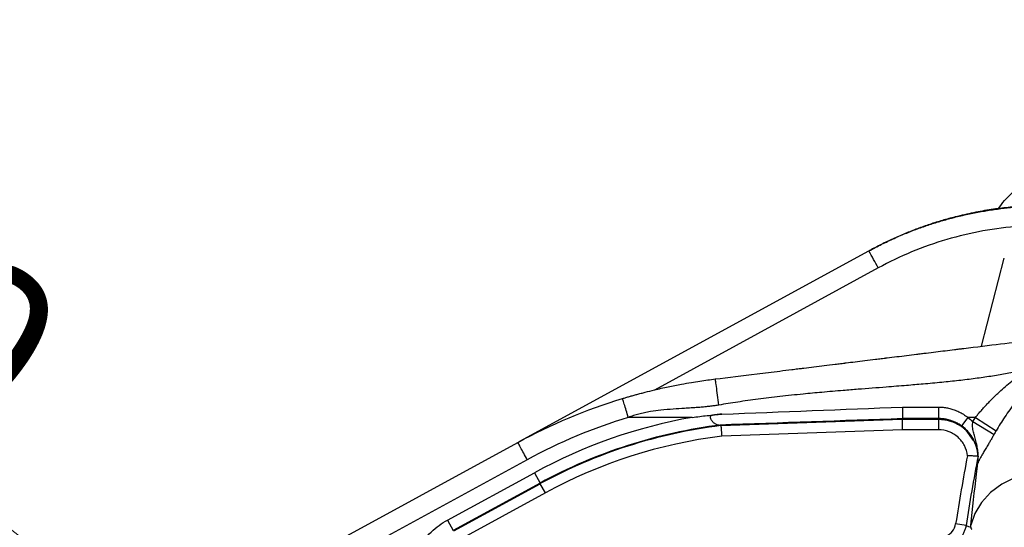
# Model space of a CAD drawing. Header units: millimetres. Extents: x 5 to 597, y 5 to 415.
# Tile 101 of 136: x 301.61 to 316.6, y 382.84 to 390.56. Entities that reach past the tile are written whole.
import ezdxf

# ---------------------------------------------------------------- set-up
doc = ezdxf.new("R2010")
doc.units = ezdxf.units.MM
doc.styles.add('SLDTEXTSTYLE0', font='ARIAL.TTF', dxfattribs={"width": 0.948})
doc.dimstyles.new('SLDDIMSTYLE3', dxfattribs={"dimtxt": 2.5, "dimasz": 2.5, "dimexe": 0, "dimexo": 0.0625, "dimtad": 1, "dimdec": 0, "dimlfac": 5, "dimrnd": 1e-09, "dimzin": 12, "dimdsep": 46, "dimtxsty": 'SLDTEXTSTYLE0', "dimsah": 1, "dimcen": 0, "dimadec": 0, "dimazin": 3, "dimtfac": 1, "dimtdec": 0, "dimtmove": 0, "dimatfit": 3, "dimfxl": 1, "dimfrac": 2, "dimtolj": 1, "dimtzin": 12, "dimarcsym": 0})

# ---------------------------------------------------------------- blocks, each defined once
blk = doc.blocks.new('_D_4')
at = {"color": 7, "linetype": 'Continuous', "lineweight": 0}
for p, q in [((306.581, 378.867), (294.707, 388.035)), ((306.581, 378.867), (308.18, 377.633)), ((308.18, 377.633), (312.138, 374.578))]:
    blk.add_line(p, q, dxfattribs=at)
at = {"color": 7, "linetype": 'Continuous', "lineweight": 18}
for points in [[(306.581, 378.867), (304.792, 380.641), (304.413, 380.15)], [(308.18, 377.633), (309.97, 375.86), (310.349, 376.351)]]:
    blk.add_solid(points, dxfattribs=at)
at = {"color": 7, "linetype": 'Continuous', "lineweight": 18, "char_height": 2.5, "attachment_point": 1, "rotation": 322.331, "style": 'SLDTEXTSTYLE0'}
for s, insert in [('%%c', (296.658, 390.562)), ('10', (299.547, 388.34))]:
    blk.add_mtext(s, dxfattribs=dict(at, insert=insert))

msp = doc.modelspace()

# ---------------------------------------------------------------- linework, layer by layer
at = {"color": 7, "linetype": 'Continuous', "lineweight": 25}
for p, q in [((309.2224, 384.1503), (314.5356, 387.0449)), ((314.5356, 387.0449), (314.5474, 387.0513)), ((315.0477, 384.6696), (315.598, 384.6703)), ((311.8457, 384.5133), (310.8733, 384.5133)), ((312.2832, 384.3875), (315.0406, 384.4837)), ((315.0406, 384.4837), (315.0506, 384.494)), ((315.0406, 384.4837), (315.5977, 384.4844)), ((315.5977, 384.4844), (315.5979, 384.3245)), ((316.041, 384.5133), (315.9481, 384.3833)), ((316.1583, 384.5133), (316.041, 384.5133)), ((316.1583, 384.5133), (316.4732, 384.3102)), ((316.1186, 384.4497), (316.4415, 384.2544)), ((315.0435, 384.3238), (312.2958, 384.2279)), ((315.5979, 384.3245), (315.0435, 384.3238)), ((316.0106, 384.3208), (316.125, 384.1625)), ((305.3238, 382.0263), (309.1917, 384.1335)), ((309.3352, 383.8701), (305.4673, 381.7628)), ((316.1961, 383.8161), (316.1937, 383.8161)), ((308.1222, 382.9517), (309.4434, 383.6715)), ((309.4434, 383.6715), (309.5295, 383.5135)), ((309.5295, 383.5135), (308.2083, 382.7937)), ((308.2178, 382.7881), (309.534, 383.5051)), ((309.534, 383.5051), (309.5295, 383.5135)), ((309.6105, 383.3647), (309.534, 383.5051)), ((309.6105, 383.3647), (308.2943, 382.6476)), ((308.1222, 382.9517), (308.2083, 382.7937)), ((316.0151, 382.8705), (315.8572, 382.8951))]:
    msp.add_line(p, q, dxfattribs=at)
at = {"color": 8, "linetype": 'Continuous', "lineweight": 25}
for p, q in [((316.2488, 385.5953), (316.5977, 386.9366)), ((314.6791, 386.7867), (311.2702, 384.9295))]:
    msp.add_line(p, q, dxfattribs=at)
at = {"color": 7, "linetype": 'Continuous', "lineweight": 25, "flags": 128}
for points in [[(315.598, 384.6703), (315.5981, 384.6377), (315.5981, 384.6058), (315.5981, 384.5759), (315.5982, 384.5493), (315.5982, 384.5271), (315.5982, 384.5102), (315.5982, 384.4992), (315.5982, 384.4947)], [(312.2832, 384.3875), (312.2828, 384.3928), (312.2824, 384.3969)], [(317.4703, 383.718), (317.2237, 383.7112), (316.9849, 383.6713), (316.7613, 383.5996), (316.5599, 383.4982), (316.3871, 383.3704), (316.2483, 383.2202), (316.1479, 383.0523), (316.089, 382.872)], [(316.0151, 382.8705), (316.0548, 382.8543), (316.086, 382.8415)]]:
    msp.add_lwpolyline(points, dxfattribs=at)
at = {"color": 7, "linetype": 'Continuous', "lineweight": 25}
for centre, radius, start, end in [((306.9175, 382.6414), 8.7991, 28.10581, 30.02949), ((313.2238, 376.7326), 7.9018, 100.04388, 118.58183), ((313.2238, 376.7326), 7.7219, 97.00196, 118.58183), ((313.2238, 376.7326), 7.7124, 97.00504, 118.58183), ((313.2238, 376.7326), 7.5525, 97.05778, 118.58183), ((345.681, 378.2503), 30.1833, 169.15378, 171.14774), ((345.681, 378.2503), 30.0235, 169.11214, 171.14774)]:
    msp.add_arc(centre, radius, start, end, dxfattribs=at)
for points, knots in [([(316.5065, 387.6846), (316.5372, 387.7278), (316.6799, 387.9285), (317.0503, 388.1832), (317.5829, 388.4244), (317.9708, 388.4534), (318.1647, 388.4679)], [0, 0, 0, 0, 0.0836131, 0.3890259, 0.6945844, 1, 1, 1, 1]), ([(314.5356, 387.0449), (314.5679, 387.0623), (314.6322, 387.0968), (314.7292, 387.1459), (314.8256, 387.1926), (314.9215, 387.2367), (315.0167, 387.2784), (315.1113, 387.3178), (315.2051, 387.3548), (315.298, 387.3897), (315.3901, 387.4223), (315.4813, 387.4529), (315.5714, 387.4815), (315.6606, 387.5081), (315.7486, 387.5328), (315.8748, 387.566), (316.0393, 387.6047), (316.2423, 387.6445), (316.4433, 387.6763), (316.6419, 387.7005), (316.8379, 387.7173), (317.0309, 387.7275), (317.1586, 387.7287), (317.2219, 387.7293)], [0, 0, 0, 0, 0.0393589, 0.0781582, 0.116398, 0.1540782, 0.1911988, 0.2277599, 0.2637615, 0.2992035, 0.3340859, 0.3684089, 0.4021723, 0.4353762, 0.4680206, 0.5001054, 0.5751552, 0.6489927, 0.7216181, 0.7930314, 0.8632327, 0.9322222, 1, 1, 1, 1]), ([(317.2353, 387.7367), (317.199, 387.7364), (317.1252, 387.736), (317.0126, 387.7325), (316.8964, 387.7267), (316.7767, 387.7182), (316.6535, 387.7067), (316.527, 387.6921), (316.3971, 387.674), (316.2641, 387.6523), (316.128, 387.6267), (315.989, 387.5969), (315.8308, 387.5587), (315.6551, 387.5106), (315.464, 387.4508), (315.2751, 387.3843), (315.0887, 387.3111), (314.9051, 387.2312), (314.7242, 387.1453), (314.6063, 387.0827), (314.5474, 387.0513)], [0, 0, 0, 0, 0.0388635, 0.0790447, 0.1205436, 0.1633602, 0.2074945, 0.2529465, 0.2997163, 0.3478038, 0.397209, 0.4479319, 0.4999725, 0.5714034, 0.6428348, 0.7142668, 0.7856993, 0.8571323, 0.9285659, 1, 1, 1, 1]), ([(316.8311, 387.4203), (316.4584, 387.3928), (316.0842, 387.3251), (315.3587, 387.1115), (315.0075, 386.9656), (314.6791, 386.7867)], [0, 0, 0, 0, 0.5, 0.5, 1, 1, 1, 1]), ([(312.1966, 385.0978), (312.3971, 385.1224), (312.7162, 385.1616), (313.1209, 385.2112), (313.3313, 385.2371), (313.4385, 385.2502), (313.4926, 385.2569), (313.5198, 385.2602), (313.5334, 385.2619), (313.5393, 385.2626), (313.5431, 385.2631), (313.5455, 385.2634), (313.6465, 385.2758), (313.8017, 385.2948), (313.9931, 385.3183), (314.0914, 385.3304), (314.1412, 385.3365), (314.1663, 385.3396), (314.1789, 385.3412), (314.1843, 385.3418), (314.1879, 385.3423), (314.1901, 385.3425), (314.2777, 385.3533), (314.42, 385.3708), (314.6089, 385.3939), (314.709, 385.4062), (314.7604, 385.4126), (314.7865, 385.4158), (314.7997, 385.4174), (314.8053, 385.4181), (314.8091, 385.4185), (314.8113, 385.4188), (314.9123, 385.4312), (315.0615, 385.4495), (315.2355, 385.4709), (315.3101, 385.48), (315.3598, 385.4862), (315.3851, 385.4893), (315.5072, 385.5042), (315.6518, 385.522), (315.8171, 385.5423), (315.8989, 385.5523), (315.9396, 385.5573), (315.957, 385.5595), (315.9686, 385.5609), (315.974, 385.5616), (316.3731, 385.6106), (316.726, 385.6539), (317.0387, 385.6923)], [0, 0, 0, 0, 0.125, 0.1875, 0.21875, 0.234375, 0.2421875, 0.2460937, 0.2480469, 0.2490234, 0.2490234, 0.25, 0.25, 0.3125, 0.34375, 0.359375, 0.3671875, 0.3710937, 0.3730469, 0.3740234, 0.3740234, 0.375, 0.375, 0.4375, 0.46875, 0.484375, 0.4921875, 0.4960937, 0.4980469, 0.4990234, 0.4990234, 0.5, 0.5, 0.5625, 0.59375, 0.609375, 0.609375, 0.625, 0.625, 0.6875, 0.71875, 0.734375, 0.7421875, 0.7460937, 0.7460937, 0.75, 0.75, 1, 1, 1, 1]), ([(316.9256, 385.2349), (316.8923, 385.2279), (316.8245, 385.2136), (316.7209, 385.1934), (316.614, 385.1739), (316.5038, 385.1551), (316.3902, 385.1371), (316.2733, 385.1198), (316.1532, 385.1033), (316.0297, 385.0876), (315.8605, 385.0677), (315.6373, 385.0444), (315.3726, 385.02), (315.0907, 384.9965), (314.7611, 384.9705), (314.4398, 384.9455), (314.1128, 384.9196), (313.8332, 384.8956), (313.5112, 384.8656), (313.1873, 384.8316), (312.8557, 384.7914), (312.5461, 384.7489), (312.3476, 384.7164), (312.2519, 384.7006)], [0, 0, 0, 0, 0.0218494, 0.044344, 0.0674889, 0.0912889, 0.1157484, 0.1408713, 0.1666613, 0.1931219, 0.2202562, 0.2752481, 0.336094, 0.3896367, 0.4554832, 0.5466825, 0.5949759, 0.6643991, 0.7254608, 0.8009649, 0.8718765, 0.9382139, 1, 1, 1, 1]), ([(316.1583, 384.5133), (316.1712, 384.5291), (316.1973, 384.5611), (316.2381, 384.6087), (316.2808, 384.6568), (316.3255, 384.7053), (316.372, 384.7541), (316.4205, 384.8032), (316.471, 384.8525), (316.5352, 384.9132), (316.6151, 384.9853), (316.7125, 385.0684), (316.8165, 385.1526), (316.8887, 385.2071), (316.9256, 385.2349)], [0, 0, 0, 0, 0.0569102, 0.1153464, 0.1753278, 0.2368721, 0.2999958, 0.3647139, 0.4310406, 0.4989889, 0.6147953, 0.7368727, 0.8652624, 1, 1, 1, 1]), ([(310.7865, 384.8005), (310.8034, 384.8056), (310.8381, 384.816), (310.8916, 384.8315), (310.9476, 384.8475), (311.0064, 384.8637), (311.0678, 384.8803), (311.1567, 384.9034), (311.294, 384.9373), (311.4772, 384.9785), (311.6645, 385.0157), (311.8256, 385.0442), (311.9597, 385.0656), (312.0806, 385.0831), (312.1589, 385.093), (312.1966, 385.0978)], [0, 0, 0, 0, 0.03644902, 0.07475472, 0.11493915, 0.15702142, 0.20101815, 0.2469439, 0.34788674, 0.49608017, 0.63951685, 0.74718835, 0.83717256, 0.9214067, 1, 1, 1, 1]), ([(312.2519, 384.7006), (312.2458, 384.7502), (312.2392, 384.802), (312.2264, 384.9003), (312.2202, 384.9465), (312.2096, 385.0223), (312.2053, 385.0517), (312.1992, 385.0894), (312.1974, 385.0979), (312.1966, 385.0978)], [0, 0, 0, 0, 0.25, 0.25, 0.5, 0.5, 0.75, 0.75, 1, 1, 1, 1]), ([(317.086, 385.1277), (317.0682, 385.1081), (317.0333, 385.0699), (316.9825, 385.0121), (316.9341, 384.9555), (316.8882, 384.9003), (316.8447, 384.8466), (316.8037, 384.7946), (316.7491, 384.7234), (316.6824, 384.6328), (316.606, 384.5224), (316.5364, 384.4157), (316.4938, 384.3446), (316.4732, 384.3102)], [0, 0, 0, 0, 0.0810103, 0.1589232, 0.2337056, 0.3053276, 0.3737628, 0.4389883, 0.5009846, 0.6372351, 0.765856, 0.8867867, 1, 1, 1, 1]), ([(310.8733, 384.5133), (310.8631, 384.5472), (310.852, 384.5837), (310.8307, 384.6544), (310.8204, 384.6883), (310.8035, 384.7444), (310.7968, 384.7663), (310.7884, 384.7943), (310.7865, 384.8005), (310.7865, 384.8005)], [0, 0, 0, 0, 0.25, 0.25, 0.5, 0.5, 0.75, 0.75, 1, 1, 1, 1]), ([(312.2519, 384.7006), (312.2319, 384.6974), (312.1904, 384.6906), (312.1256, 384.6821), (312.0562, 384.6742), (311.9822, 384.6672), (311.9071, 384.6613), (311.8229, 384.6557), (311.7071, 384.6487), (311.5528, 384.6396), (311.3793, 384.6245), (311.2333, 384.6051), (311.1208, 384.5841), (311.0337, 384.5638), (310.9514, 384.5409), (310.8989, 384.5224), (310.8733, 384.5133)], [0, 0, 0, 0, 0.04359282, 0.09040248, 0.14045166, 0.19375892, 0.25033959, 0.30234053, 0.3750574, 0.49978815, 0.63454278, 0.74935946, 0.81642293, 0.88046062, 0.94160301, 1, 1, 1, 1]), ([(315.0477, 384.6696), (315.0478, 384.6634), (315.048, 384.6512), (315.0483, 384.6327), (315.0486, 384.6146), (315.0488, 384.597), (315.0491, 384.5806), (315.0493, 384.5654), (315.0495, 384.5517), (315.0497, 384.5396), (315.0499, 384.5292), (315.05, 384.5205), (315.0502, 384.5133), (315.0503, 384.5075), (315.0504, 384.503), (315.0504, 384.4996), (315.0505, 384.4971), (315.0505, 384.4955), (315.0506, 384.4945), (315.0506, 384.4942), (315.0506, 384.494)], [0, 0, 0, 0, 0.0702401, 0.141114, 0.2120324, 0.2823954, 0.3516195, 0.419163, 0.4845463, 0.547366, 0.607303, 0.6641221, 0.7176683, 0.7678575, 0.8146663, 0.8581201, 0.8982818, 0.9352417, 0.9691081, 1, 1, 1, 1]), ([(315.598, 384.6703), (315.6094, 384.6702), (315.6322, 384.6699), (315.6662, 384.6673), (315.7, 384.6632), (315.7335, 384.6574), (315.7668, 384.6499), (315.7999, 384.6407), (315.8468, 384.6252), (315.9064, 384.6001), (315.9766, 384.5614), (316.0194, 384.5294), (316.041, 384.5133)], [0, 0, 0, 0, 0.0714496, 0.1425741, 0.2135483, 0.2845483, 0.35575, 0.4273279, 0.4994535, 0.6653512, 0.8315318, 1, 1, 1, 1]), ([(311.8457, 384.5133), (311.8838, 384.5182), (311.9596, 384.5279), (312.0729, 384.5409), (312.1851, 384.5528), (312.2596, 384.5597), (312.2966, 384.563)], [0, 0, 0, 0, 0.2540787, 0.50542, 0.7540511, 1, 1, 1, 1]), ([(312.2966, 384.563), (312.2778, 384.5614), (312.24, 384.558), (312.1929, 384.5524), (312.1601, 384.5467), (312.1417, 384.5421), (312.1305, 384.5375), (312.1229, 384.5315), (312.118, 384.5232), (312.1187, 384.5116), (312.1233, 384.4988), (312.1354, 384.4749), (312.1587, 384.4443), (312.1866, 384.4205), (312.211, 384.4077), (312.2304, 384.4012), (312.2505, 384.3977), (312.2645, 384.3973), (312.2713, 384.3972)], [0, 0, 0, 0, 0.1252491, 0.2504689, 0.3131445, 0.3445895, 0.3758436, 0.392488, 0.4073137, 0.438528, 0.4658646, 0.5014039, 0.6260315, 0.7505235, 0.8130449, 0.8770929, 0.9403224, 1, 1, 1, 1]), ([(315.0406, 384.4837), (315.0406, 384.4831), (315.0407, 384.479), (315.041, 384.4627), (315.0412, 384.4504), (315.0418, 384.4194), (315.0421, 384.4009), (315.0428, 384.3623), (315.0432, 384.3424), (315.0435, 384.3238)], [0, 0, 0, 0, 0.25, 0.25, 0.5, 0.5, 0.75, 0.75, 1, 1, 1, 1]), ([(315.9481, 384.3833), (315.9402, 384.3888), (315.9238, 384.4001), (315.8972, 384.4162), (315.8677, 384.432), (315.8292, 384.4498), (315.7775, 384.469), (315.7155, 384.4846), (315.6538, 384.4934), (315.6157, 384.4943), (315.5982, 384.4947)], [0, 0, 0, 0, 0.0768135, 0.16040058, 0.25046479, 0.3458218, 0.50059177, 0.69359382, 0.8594419, 1, 1, 1, 1]), ([(312.2832, 384.3875), (312.2832, 384.3871), (312.2833, 384.3864), (312.2835, 384.383), (312.2839, 384.378), (312.2845, 384.371), (312.2852, 384.3621), (312.286, 384.3515), (312.2871, 384.3379), (312.2885, 384.3199), (312.2905, 384.2954), (312.2929, 384.2641), (312.2948, 384.2405), (312.2958, 384.2279)], [0, 0, 0, 0, 0.0680079, 0.13716, 0.2074576, 0.2789019, 0.3514944, 0.4252361, 0.5001283, 0.5960875, 0.7114028, 0.8460499, 1, 1, 1, 1]), ([(316.1936, 383.8166), (316.1949, 383.8276), (316.1975, 383.8495), (316.199, 383.8822), (316.1989, 383.9145), (316.197, 383.9459), (316.1937, 383.9765), (316.1889, 384.0061), (316.1828, 384.0344), (316.1757, 384.0615), (316.1677, 384.0871), (316.159, 384.1113), (316.1447, 384.1462), (316.1221, 384.1915), (316.0876, 384.2457), (316.0468, 384.2965), (316.0005, 384.3433), (315.9656, 384.37), (315.9481, 384.3833)], [0, 0, 0, 0, 0.0512447, 0.101794, 0.151481, 0.2001443, 0.2476305, 0.2937955, 0.3385058, 0.3816392, 0.4230855, 0.4627467, 0.5005368, 0.5974736, 0.6964684, 0.7969642, 0.8983538, 1, 1, 1, 1]), ([(316.1937, 383.8161), (316.1953, 383.8283), (316.1982, 383.8514), (316.2004, 383.8842), (316.2011, 383.9131), (316.2008, 383.9381), (316.1998, 383.959), (316.197, 384.0004), (316.1888, 384.0594), (316.1703, 384.1403), (316.1482, 384.2152), (316.1291, 384.2791), (316.1188, 384.3284), (316.1143, 384.3679), (316.1144, 384.4081), (316.1172, 384.4357), (316.1186, 384.4497)], [0, 0, 0, 0, 0.05682779, 0.10746267, 0.15196399, 0.19036346, 0.22267417, 0.24889761, 0.38235373, 0.49823112, 0.63513966, 0.74923414, 0.81419142, 0.87446785, 0.93640796, 1, 1, 1, 1]), ([(316.0369, 383.93), (316.0312, 383.984), (316.0155, 384.0364), (315.9788, 384.1082), (315.9641, 384.1313), (315.9313, 384.1739), (315.9131, 384.1936), (315.873, 384.2296), (315.8511, 384.2459), (315.8053, 384.2739), (315.7813, 384.2857), (315.7054, 384.3148), (315.6523, 384.3246), (315.5979, 384.3245)], [0, 0, 0, 0, 0.25, 0.25, 0.375, 0.375, 0.5, 0.5, 0.625, 0.625, 0.75, 0.75, 1, 1, 1, 1]), ([(316.0336, 384.2917), (316.0539, 384.2706), (316.1077, 384.2148), (316.1626, 384.1005), (316.1986, 383.9637), (316.1948, 383.8721), (316.193, 383.8275)], [0, 0, 0, 0, 0.1731072, 0.4587271, 0.7363159, 1, 1, 1, 1]), ([(316.4415, 384.2544), (316.4368, 384.2459), (316.4274, 384.229), (316.4131, 384.2039), (316.3989, 384.1792), (316.3847, 384.155), (316.3707, 384.1312), (316.3473, 384.092), (316.3154, 384.039), (316.2793, 383.9787), (316.2488, 383.9264), (316.2251, 383.8829), (316.2106, 383.8531), (316.2015, 383.8317), (316.198, 383.8216), (316.1961, 383.8161)], [0, 0, 0, 0, 0.0429784, 0.0852496, 0.126965, 0.1682803, 0.2093535, 0.2503427, 0.3744161, 0.5000003, 0.6198895, 0.7493914, 0.8746583, 0.9324521, 1, 1, 1, 1]), ([(309.3352, 383.8701), (309.3183, 383.9011), (309.3, 383.9346), (309.2647, 383.9995), (309.2477, 384.0306), (309.2197, 384.0821), (309.2088, 384.1022), (309.1948, 384.1278), (309.1917, 384.1335), (309.1917, 384.1335)], [0, 0, 0, 0, 0.25, 0.25, 0.5, 0.5, 0.75, 0.75, 1, 1, 1, 1]), ([(316.1979, 383.9213), (316.1975, 383.9214), (316.1965, 383.9214), (316.1928, 383.9216), (316.1874, 383.922), (316.1802, 383.9224), (316.1711, 383.923), (316.1603, 383.9236), (316.1461, 383.9245), (316.1269, 383.9255), (316.1013, 383.9269), (316.0708, 383.9285), (316.0485, 383.9294), (316.0369, 383.93)], [0, 0, 0, 0, 0.0690552, 0.1388854, 0.2095029, 0.2809199, 0.3531481, 0.4261987, 0.5000827, 0.6072511, 0.7262852, 0.8571989, 1, 1, 1, 1]), ([(307.5071, 381.9161), (307.5071, 382.0165), (307.5202, 382.1205), (307.5753, 382.3251), (307.6174, 382.4255), (307.7276, 382.6111), (307.7957, 382.6962), (307.949, 382.8424), (308.0341, 382.9036), (308.1222, 382.9517)], [0, 0, 0, 0, 0.25, 0.25, 0.5, 0.5, 0.75, 0.75, 1, 1, 1, 1]), ([(315.6943, 382.7039), (315.7154, 382.7108), (315.7352, 382.7204), (315.7718, 382.7449), (315.7885, 382.7597), (315.8312, 382.8097), (315.8504, 382.8512), (315.8572, 382.8951)], [0, 0, 0, 0, 0.25, 0.25, 0.5, 0.5, 1, 1, 1, 1]), ([(316.0151, 382.8705), (316.0135, 382.8616), (316.0104, 382.8436), (316.0033, 382.8171), (315.9945, 382.791), (315.9838, 382.7654), (315.9714, 382.7406), (315.9573, 382.7168), (315.9416, 382.694), (315.9198, 382.6665), (315.8892, 382.6349), (315.847, 382.6015), (315.7983, 382.5722), (315.7621, 382.5587), (315.7437, 382.5519)], [0, 0, 0, 0, 0.0617344, 0.1240151, 0.1866958, 0.2496241, 0.3126441, 0.3755985, 0.4383307, 0.5006872, 0.614951, 0.7372732, 0.8662261, 1, 1, 1, 1]), ([(316.086, 382.8415), (316.0869, 382.8385), (316.0885, 382.8325), (316.0924, 382.8241), (316.0973, 382.8163), (316.1016, 382.8116), (316.1038, 382.8093)], [0, 0, 0, 0, 0.2568858, 0.5091772, 0.7568804, 1, 1, 1, 1])]:
    msp.add_open_spline(points, degree=3, knots=knots, dxfattribs=at)
for points in [[(309.1917, 384.1335), (309.6986, 384.4097), (310.2339, 384.6336), (310.7865, 384.8005)], [(312.2966, 384.563), (313.214, 384.5986), (314.1321, 384.6341), (315.0477, 384.6696)], [(310.8733, 384.5133), (310.3385, 384.3518), (309.8258, 384.1373), (309.3352, 383.8701)], [(315.0506, 384.494), (314.1256, 384.4618), (313.1981, 384.4295), (312.2713, 384.3972)], [(315.0406, 384.4837), (315.0406, 384.4837), (315.0406, 384.4837), (315.0406, 384.4837)], [(315.5982, 384.4947), (315.4157, 384.4945), (315.2331, 384.4943), (315.0506, 384.494)], [(315.5977, 384.4844), (315.5946, 384.4879), (315.5948, 384.4913), (315.5982, 384.4947)], [(316.041, 384.5133), (316.0685, 384.4937), (316.0943, 384.4725), (316.1186, 384.4497)], [(316.1186, 384.4497), (316.1315, 384.4711), (316.1448, 384.4923), (316.1583, 384.5133)], [(312.2713, 384.3972), (312.277, 384.3972), (312.2824, 384.3972), (312.2824, 384.3969)], [(316.4732, 384.3102), (316.4624, 384.2917), (316.4518, 384.2731), (316.4415, 384.2544)], [(316.175, 383.6499), (316.1819, 383.7053), (316.1889, 383.7607), (316.1961, 383.8161)], [(316.1936, 383.8166), (316.1936, 383.8162), (316.1936, 383.8161), (316.1937, 383.8161)], [(316.089, 382.872), (316.1143, 383.1315), (316.1429, 383.3908), (316.175, 383.6499)], [(316.086, 382.8415), (316.087, 382.8517), (316.088, 382.8619), (316.089, 382.872)]]:
    msp.add_open_spline(points, degree=3, dxfattribs=at)
at = {"color": 8, "linetype": 'Continuous', "lineweight": 25}
msp.add_open_spline([(315.5977, 384.4844), (315.6077, 384.4843), (315.6282, 384.484), (315.6596, 384.4816), (315.6922, 384.4774), (315.726, 384.4711), (315.7608, 384.4625), (315.7964, 384.4514), (315.8326, 384.4375), (315.8691, 384.4206), (315.9055, 384.4007), (315.9416, 384.3775), (315.9769, 384.351), (315.9995, 384.3313), (316.0105, 384.3209), (316.0106, 384.3208)], degree=3, knots=[0, 0, 0, 0, 0.0659547, 0.1350488, 0.2073363, 0.282854, 0.361618, 0.4436199, 0.528823, 0.6171585, 0.7085225, 0.8027727, 0.8997271, 0.9991624, 1, 1, 1, 1], dxfattribs=at)

# ---------------------------------------------------------------- dimensions: what is measured, and where the dimension line sits
at = {"color": 7, "linetype": 'Continuous', "lineweight": 18}
dim = msp.add_diameter_dim_2p(p1=(306.5815, 378.8675), p2=(308.1804, 377.6331), dimstyle='SLDDIMSTYLE3', dxfattribs=at)
dim.commit()
dim.dimension.update_dxf_attribs({"geometry": '_D_4', "text_midpoint": (297.522, 385.8616), "dimtype": 163})

doc.saveas('drawing.dxf')
